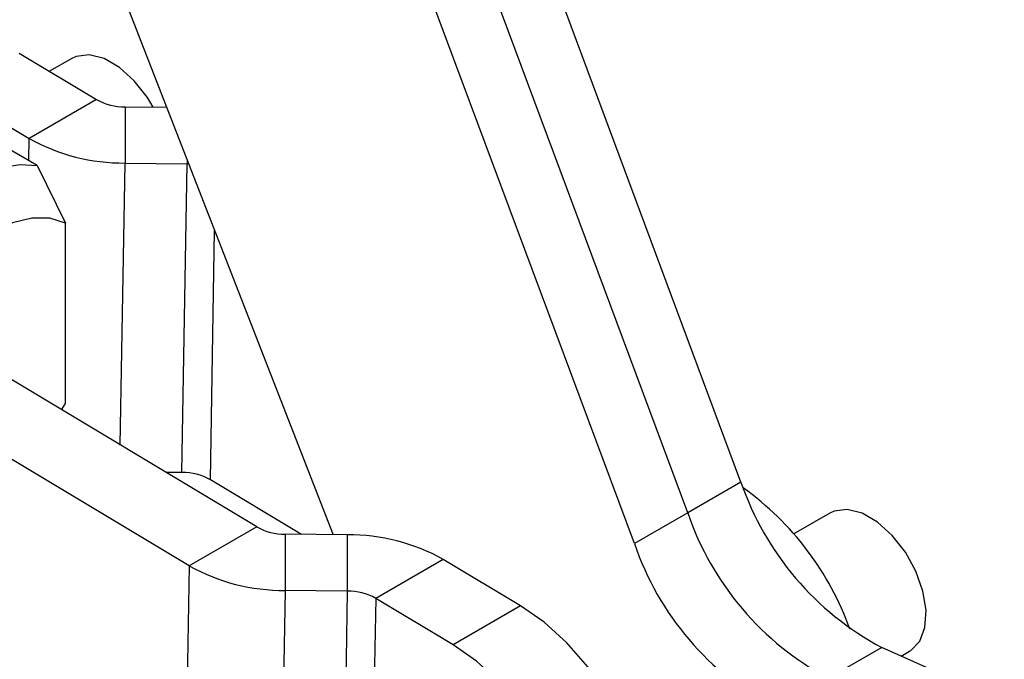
# Model space of a CAD drawing. Header units: millimetres. Extents: x 37 to 402, y 8 to 280.
# Tile 38 of 39: x 362 to 395, y 203 to 225. Entities that reach past the tile are written whole.
import ezdxf

# ---------------------------------------------------------------- set-up
doc = ezdxf.new("R2010")
doc.units = ezdxf.units.MM

msp = doc.modelspace()

# ---------------------------------------------------------------- linework, layer by layer
at = {"color": 7, "linetype": 'Continuous', "lineweight": 25}
for p, q in [((386.14764, 209.23208), (375.65009, 237.41388)), ((384.37987, 208.21157), (373.88232, 236.39337)), ((382.6121, 207.19106), (372.11455, 235.37286)), ((362.22184, 234.17658), (372.61875, 207.48336)), ((362.80226, 219.73223), (354.68785, 224.41657)), ((362.20599, 223.45445), (364.77475, 221.91363)), ((363.95432, 223.28147), (363.21037, 222.85199)), ((359.96682, 222.16181), (362.53558, 220.62098)), ((364.77475, 221.91363), (362.53558, 220.62098)), ((365.71744, 221.67323), (365.71713, 219.80965)), ((365.71744, 221.67323), (367.09788, 221.65775)), ((365.71713, 219.80965), (367.77903, 219.78652)), ((362.80226, 219.73223), (363.74506, 217.81287)), ((367.60423, 209.54656), (367.77903, 219.78652)), ((367.82712, 219.78547), (367.77903, 219.78652)), ((363.74506, 211.83946), (363.74506, 217.81287)), ((370.08467, 207.74161), (359.38791, 214.15783)), ((367.84549, 206.44896), (357.14874, 212.86519)), ((363.61134, 211.62449), (363.74506, 211.83946)), ((367.60423, 209.54656), (367.06549, 209.5526)), ((371.56609, 207.49517), (368.54691, 209.30616)), ((386.14764, 209.23208), (384.37987, 208.21157)), ((384.37987, 208.21157), (382.6121, 207.19106)), ((389.09648, 208.20047), (387.9014, 207.51056)), ((370.08467, 207.74161), (367.84549, 206.44896)), ((371.02735, 207.50121), (371.02705, 205.63762)), ((373.08925, 207.47809), (371.02735, 207.50121)), ((373.08925, 207.47809), (373.08895, 205.6145)), ((367.84549, 206.44896), (367.67069, 196.20899)), ((376.2708, 206.66675), (374.03163, 205.3741)), ((378.83957, 205.12593), (376.2708, 206.66675)), ((371.02705, 205.63762), (370.85224, 195.39765)), ((373.08895, 205.6145), (371.02705, 205.63762)), ((373.08895, 205.6145), (372.91414, 195.37453)), ((374.03163, 205.3741), (373.85683, 195.13413)), ((376.6004, 203.83328), (374.03163, 205.3741)), ((378.83957, 205.12593), (376.6004, 203.83328)), ((390.81619, 203.74444), (389.04842, 202.72393)), ((394.88269, 201.9328), (390.81619, 203.74444)), ((391.46279, 203.45638), (391.7421, 203.61762))]:
    msp.add_line(p, q, dxfattribs=at)
at = {"color": 8, "linetype": 'Continuous', "lineweight": 25}
for p, q in [((362.52316, 219.89334), (362.53558, 220.62098)), ((365.55748, 210.45714), (365.71713, 219.80965)), ((367.77905, 219.90889), (367.77903, 219.78652)), ((368.54691, 209.30616), (368.68807, 217.57507))]:
    msp.add_line(p, q, dxfattribs=at)
at = {"color": 7, "linetype": 'Continuous', "lineweight": 25, "flags": 128}
for points in [[(366.65134, 221.66276), (366.45782, 221.98432), (366.02249, 222.54133), (365.53188, 222.98329), (365.02238, 223.27742), (364.53177, 223.40191), (364.09644, 223.34752), (363.95432, 223.28147)], [(358.29306, 217.3616), (358.5091, 217.60845), (359.1094, 218.21356), (359.73546, 218.73226), (360.37452, 219.15397), (361.01359, 219.47011), (361.63964, 219.67424), (362.23994, 219.76221), (362.80226, 219.73223)], [(363.74506, 217.81287), (363.21758, 217.98065), (362.62282, 217.98713), (361.98184, 217.83208), (361.31733, 217.52098), (360.65282, 217.06485), (360.01184, 216.47984), (359.41708, 215.78667), (358.99759, 215.18454)], [(391.7421, 203.61762), (391.7866, 203.6451), (392.08043, 203.95615), (392.25105, 204.41204), (392.28582, 204.97895), (392.18216, 205.61485), (391.94775, 206.27256), (391.59999, 206.90332), (391.16466, 207.46033), (390.67405, 207.90229), (390.16454, 208.19642), (389.67393, 208.3209), (389.2386, 208.26652), (389.09648, 208.20047)], [(381.91858, 194.52097), (382.12594, 194.65749), (382.58609, 195.12004), (382.92974, 195.73105), (383.14646, 196.47194), (383.22966, 197.32021), (383.17681, 198.25009), (382.98952, 199.23332), (382.67349, 200.24003), (382.2383, 201.23962), (381.69719, 202.20173), (381.0666, 203.09711), (380.36569, 203.89858), (379.61575, 204.58177), (378.83957, 205.12593)], [(376.42559, 193.59331), (377.20443, 193.20473), (377.96225, 192.98351), (378.67605, 192.9364), (379.32412, 193.06481), (379.88677, 193.36485), (380.34691, 193.8274), (380.69057, 194.4384), (380.90728, 195.17929), (380.99048, 196.02757), (380.93764, 196.95745), (380.75035, 197.94068), (380.43432, 198.94738), (379.99913, 199.94697), (379.45802, 200.90908), (378.82743, 201.80447), (378.12652, 202.60593), (377.37658, 203.28913), (376.6004, 203.83328)]]:
    msp.add_lwpolyline(points, dxfattribs=at)
at = {"color": 7, "linetype": 'Continuous', "lineweight": 25}
for centre, radius, start, end in [((365.70224, 223.58213), 1.90896, 240.931275, 270.456194), ((365.66581, 226.25209), 6.44265, 240.931112, 270.4564), ((367.61944, 207.63771), 1.90891, 60.930874, 90.456595), ((395.45034, 212.41658), 9.83266, 198.897088, 241.881213), ((380.44045, 200.99062), 9.90911, 19.82181, 54.305978), ((393.68257, 211.39607), 9.83266, 198.897088, 241.881213), ((371.01214, 209.41008), 1.90893, 240.931057, 270.456396), ((373.14057, 201.03565), 6.44264, 60.931045, 90.456398), ((391.9148, 210.37556), 9.83266, 198.897088, 241.881213), ((370.97572, 212.08004), 6.44262, 240.931022, 270.456481), ((373.10415, 203.70563), 1.90893, 60.931085, 90.4564)]:
    msp.add_arc(centre, radius, start, end, dxfattribs=at)

doc.saveas('drawing.dxf')
